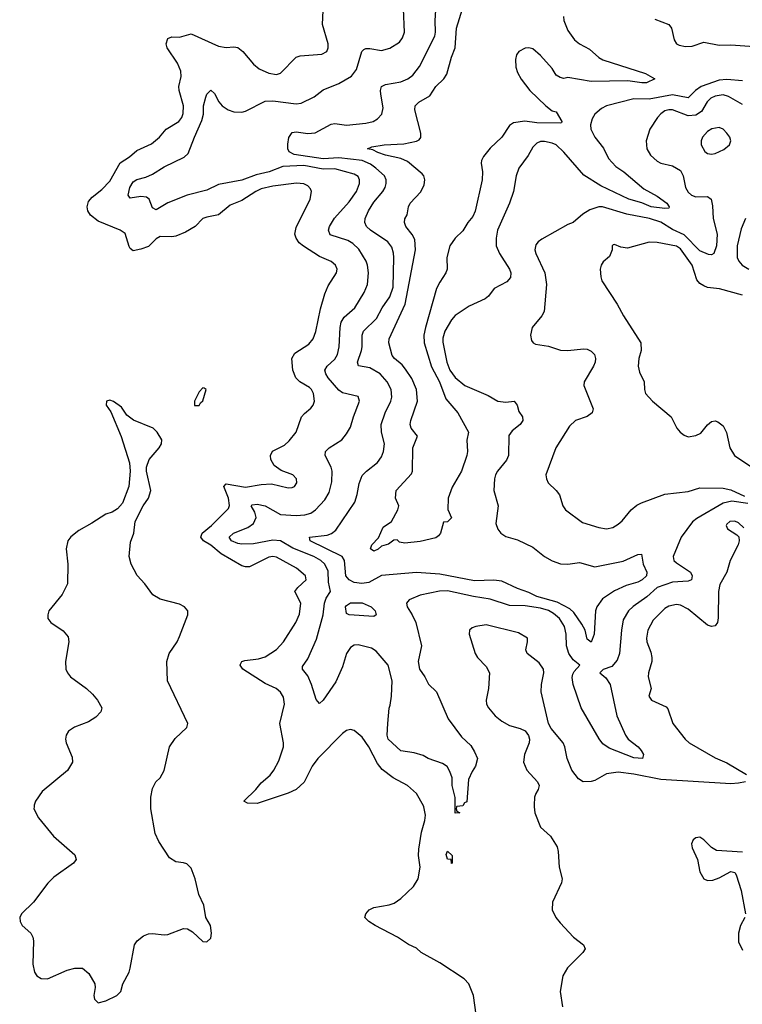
# Model space of a CAD drawing. Header units: inches. Extents: x 2143765 to 2212928, y 878963 to 1017374.
# Tile 203 of 256: x 2191526 to 2195249, y 968984 to 974054. Entities that reach past the tile are written whole.
import ezdxf

# ---------------------------------------------------------------- set-up
doc = ezdxf.new("R2010")
doc.units = ezdxf.units.IN
doc.header["$MEASUREMENT"] = 0
doc.layers.add('C1996', color=7, linetype='Continuous')
doc.layers.add('C1997', color=7, linetype='Continuous')

msp = doc.modelspace()

# ---------------------------------------------------------------- linework, layer by layer
at = {"layer": 'C1996', "color": 5}
for points, elevation in [([(2191599.9, 970000), (2191599.3, 969990), (2191623.8, 969943.8), (2191700.5, 969850), (2191810, 969753.4), (2191816.3, 969730), (2191804, 969710), (2191702.2, 969637.8), (2191671.5, 969608.5), (2191596.4, 969510), (2191535.5, 969450), (2191526, 969430), (2191528, 969410), (2191539.1, 969390), (2191583, 969350), (2191594.4, 969330), (2191597.6, 969310), (2191594.4, 969190), (2191601.6, 969150), (2191614, 969130), (2191636.1, 969116.1), (2191670, 969114.4), (2191770, 969159.5), (2191810, 969170.4), (2191850, 969170.4), (2191881.7, 969141.7), (2191913, 969090), (2191914.9, 969070), (2191908, 969030), (2191911, 969010), (2191930, 968991), (2191970, 969001.6), (2192026, 969030), (2192046.6, 969050), (2192057.6, 969090), (2192089.6, 969150), (2192095.8, 969170), (2192118.3, 969290), (2192131.3, 969310), (2192163.6, 969336.4), (2192190, 969346.7), (2192210, 969347.9), (2192270, 969341.1), (2192290, 969343.1), (2192370, 969374.4), (2192390, 969373), (2192417, 969357), (2192470, 969306.8), (2192490, 969304.7), (2192510, 969324.7), (2192513.6, 969350), (2192509.5, 969390), (2192485.6, 969430), (2192474.6, 969494.6), (2192449.7, 969550), (2192429.7, 969630), (2192410, 969685.2), (2192386.7, 969706.7), (2192370, 969713), (2192330, 969717.6), (2192297.7, 969737.7), (2192242.8, 969822.8), (2192223.3, 969863.3), (2192200.9, 969990), (2192201.1, 970000)], 420), ([(2193877.2, 968930), (2193863.9, 969030), (2193840.5, 969090), (2193815.6, 969115.6), (2193690, 969198), (2193594, 969250), (2193570, 969272.7), (2193530, 969292.3), (2193472.3, 969330), (2193357, 969390), (2193325.2, 969410), (2193304, 969430), (2193309.2, 969450), (2193326.6, 969470), (2193350, 969483.1), (2193430, 969495.6), (2193454.6, 969505.4), (2193490, 969528.4), (2193555.1, 969590), (2193578.4, 969630), (2193589.8, 969690), (2193581.3, 969750), (2193582, 969782), (2193596.3, 969870), (2193614.1, 969930), (2193617.6, 969957.6), (2193607.4, 970000)], 380), ([(2193777.3, 970000), (2193774, 969990), (2193778, 969978), (2193794, 969970), (2193770, 969968), (2193769.7, 970000)], 360), ([(2194177.3, 970000), (2194180.4, 969970), (2194210, 969896.3), (2194261.6, 969850), (2194295.1, 969795.1), (2194301.1, 969770), (2194305.2, 969690), (2194321.3, 969630), (2194317.6, 969610), (2194271, 969510), (2194268.8, 969470), (2194288.7, 969430), (2194310, 969404.2), (2194379.1, 969330), (2194430.4, 969290), (2194439.6, 969270), (2194426.9, 969250), (2194348, 969172), (2194325.1, 969130), (2194311, 969050), (2194322.3, 968970)], 380), ([(2195250, 969766.9), (2195116.6, 969776.6), (2195090, 969791.6), (2195051.6, 969831.6), (2195030, 969844.7), (2195010, 969841.3), (2194996.4, 969830), (2194987.6, 969810), (2194990.4, 969790), (2195017.6, 969730), (2195030, 969666), (2195050.8, 969630), (2195070, 969621.3), (2195097.1, 969622.9), (2195130, 969634.9), (2195190, 969667.3), (2195210, 969662.8), (2195218, 969650), (2195242.4, 969570), (2195266, 969450)], 420), ([(2195261.7, 969430), (2195239.6, 969390), (2195228.9, 969350), (2195230, 969304.7), (2195250, 969263)], 420)]:
    msp.add_lwpolyline(points, dxfattribs=dict(at, elevation=elevation))
at = {"layer": 'C1996', "color": 5, "elevation": 360}
msp.add_lwpolyline([(2193750, 969709), (2193748.9, 969728.9), (2193729.4, 969730.6), (2193724, 969756), (2193730, 969772), (2193754, 969750), (2193754, 969710)], close=True, dxfattribs=at)
at = {"layer": 'C1997', "color": 5}
for points, elevation in [([(2193607.4, 970000), (2193605.9, 970005.9), (2193570, 970069.7), (2193524.7, 970110), (2193450.5, 970150.5), (2193393.1, 970193.1), (2193370, 970224.2), (2193324.9, 970310), (2193290, 970359.2), (2193250, 970394), (2193230, 970398.9), (2193210, 970394.3), (2193190, 970378.9), (2193061.5, 970250), (2193032.6, 970210), (2192991.8, 970128.2), (2192950.3, 970090), (2192909, 970071), (2192750, 970017.8), (2192698.9, 970018.9), (2192680.9, 970030), (2192742.2, 970090), (2192770, 970124.9), (2192815.7, 970164.3), (2192836.2, 970190), (2192861.8, 970238.2), (2192885, 970310), (2192886, 970330), (2192866.2, 970430), (2192889.8, 970530), (2192884.7, 970564.7), (2192870, 970590.8), (2192846.6, 970610), (2192790, 970636.7), (2192675.4, 970710), (2192662.2, 970730), (2192663.8, 970736.2), (2192670.6, 970749.4), (2192685.7, 970754.3), (2192757.2, 970762.8), (2192790, 970772.6), (2192848.7, 970811.3), (2192885.3, 970850), (2192948.9, 970950), (2192967.5, 970992.5), (2192975, 971050), (2192944.4, 971110), (2192958.4, 971130), (2193001.8, 971170), (2192998.2, 971190), (2192952, 971230), (2192850, 971286.2), (2192830, 971289.9), (2192810, 971285.9), (2192710, 971236.9), (2192690, 971236.4), (2192670, 971242.6), (2192564, 971304), (2192510, 971347.8), (2192472.2, 971370), (2192459.4, 971390), (2192465.7, 971410), (2192513.7, 971450), (2192602.3, 971537.7), (2192607.1, 971552.9), (2192602.6, 971590), (2192578.2, 971650), (2192590, 971664.9), (2192690, 971647.7), (2192770, 971660.9), (2192823.4, 971663.4), (2192910, 971643.6), (2192930, 971644.4), (2192942, 971650), (2192954.5, 971670), (2192952, 971690), (2192932.8, 971710), (2192872.5, 971732.5), (2192837.9, 971757.9), (2192819.4, 971790), (2192818.4, 971810), (2192828.4, 971831.6), (2192890, 971863.5), (2192913.9, 971886.1), (2192949.9, 971930.1), (2192978.5, 972010), (2192992.9, 972027.1), (2193026.8, 972053.2), (2193038.8, 972070), (2193045, 972090), (2193040.3, 972130), (2193029.8, 972150), (2193019.4, 972159.4), (2192969.9, 972189.9), (2192948.6, 972210), (2192934, 972250), (2192927.9, 972310), (2192943.1, 972336.9), (2193016.3, 972383.7), (2193037.3, 972410), (2193051.5, 972448.5), (2193075.2, 972564.8), (2193097.6, 972642.4), (2193115.7, 972684.3), (2193158.3, 972750), (2193161.1, 972770), (2193152.8, 972790), (2193130, 972809.7), (2193070, 972835.5), (2192988.2, 972888.2), (2192965.7, 972905.7), (2192949.8, 972930), (2192944.4, 972950), (2192950, 972984), (2193022.7, 973130), (2193029.7, 973169.7), (2193023.6, 973183.6), (2193010, 973199.1), (2192990, 973209.8), (2192951.8, 973211.8), (2192830, 973196.9), (2192770, 973182.8), (2192742.4, 973170), (2192670, 973123.2), (2192610, 973099.8), (2192550.8, 973049.2), (2192490, 973038), (2192470.4, 973030), (2192430.9, 972989.1), (2192379.7, 972960.3), (2192330, 972939.4), (2192310, 972935.7), (2192250, 972938.4), (2192230, 972926.2), (2192190, 972887), (2192150, 972872.5), (2192110, 972864.4), (2192095.5, 972875.5), (2192090, 972886), (2192070, 972954), (2192043.7, 972970), (2191930, 973016.4), (2191890, 973047.9), (2191877.3, 973070), (2191874.1, 973090), (2191881.2, 973118.8), (2191899.9, 973140.1), (2191950, 973179.3), (2191990, 973223.2), (2192043.6, 973316.4), (2192091.7, 973348.3), (2192130, 973381.1), (2192205.7, 973414.3), (2192246.6, 973450), (2192281.3, 973490), (2192346.6, 973530), (2192361.8, 973550), (2192369, 973571), (2192369.8, 973610), (2192347.9, 973690), (2192346.6, 973710), (2192358.2, 973761.8), (2192356, 973790), (2192339.2, 973830), (2192286.1, 973910), (2192280.6, 973930), (2192290, 973957.7), (2192310, 973966), (2192350, 973965), (2192410, 973982.3), (2192550, 973917.2), (2192590, 973911.6), (2192630, 973915.3), (2192650, 973910.4), (2192674.9, 973890), (2192730, 973826), (2192760.7, 973800.7), (2192810, 973779.5), (2192850, 973772.2), (2192870, 973778.4), (2192950, 973861.7), (2192971.6, 973868.4), (2193083, 973877), (2193107.8, 973890), (2193115.5, 973910), (2193115.7, 973930), (2193086.8, 974030), (2193090, 974101)], 380), ([(2193769.7, 970000), (2193769.2, 970049.2), (2193754, 970110), (2193754, 970150), (2193742.9, 970182.9), (2193727.7, 970207.7), (2193704.2, 970224.2), (2193630, 970249.8), (2193605.2, 970265.2), (2193558.7, 970278.7), (2193490, 970289.8), (2193425.1, 970350), (2193419.1, 970370), (2193422.4, 970430), (2193429.7, 970509.7), (2193435.6, 970524.4), (2193441.1, 970570), (2193445.4, 970650), (2193424.2, 970730), (2193362.2, 970802.2), (2193338.7, 970818.7), (2193270, 970834.6), (2193250, 970833.2), (2193230, 970820.9), (2193209.4, 970790), (2193190, 970721.6), (2193154.8, 970645.2), (2193090, 970549.5), (2193070, 970533.2), (2193053.6, 970553.6), (2193029.8, 970630), (2193010, 970676.2), (2192983.7, 970710), (2192983.9, 970723.9), (2193010, 970762.6), (2193055.9, 970864.1), (2193088.8, 970990), (2193096.7, 971050), (2193105.5, 971074.5), (2193127.8, 971110), (2193117.8, 971157.8), (2193114.5, 971214.5), (2193099, 971250), (2193076.8, 971270), (2193042.3, 971290), (2192933.5, 971333.5), (2192870, 971370.3), (2192830, 971373.2), (2192730, 971354.7), (2192670, 971353.5), (2192650, 971356.2), (2192617.8, 971370), (2192606, 971390), (2192628.3, 971410), (2192701.4, 971438.6), (2192730, 971459.7), (2192743.6, 971490), (2192737.7, 971517.7), (2192718.2, 971550), (2192723.5, 971556.5), (2192750, 971558.7), (2192790, 971550.1), (2192870, 971506.3), (2192950, 971501.5), (2192995.3, 971504.7), (2193026.2, 971513.8), (2193050.5, 971529.5), (2193098.4, 971581.6), (2193120.2, 971619.8), (2193133.7, 971673.7), (2193136.1, 971730), (2193130.9, 971750), (2193100.4, 971810), (2193102, 971830), (2193120.5, 971850), (2193186.6, 971890), (2193210, 971921.3), (2193230, 971956.3), (2193245.8, 972010), (2193277.4, 972090), (2193270, 972113.6), (2193190, 972132.3), (2193170, 972145.7), (2193116.2, 972210), (2193102.5, 972230), (2193097.7, 972250), (2193110.7, 972270), (2193150, 972306.5), (2193163.4, 972330), (2193172, 972370), (2193176.6, 972470), (2193182.6, 972497.4), (2193197.4, 972522.6), (2193253.3, 972570), (2193300.3, 972650), (2193317.7, 972690), (2193323.7, 972750), (2193318.6, 972790), (2193311.4, 972810), (2193272.6, 972872.6), (2193241.9, 972901.9), (2193217.5, 972917.5), (2193126.4, 972946.4), (2193117, 972970), (2193123, 972990), (2193148.2, 973031.8), (2193224.3, 973115.7), (2193261.2, 973170), (2193277.6, 973210), (2193277.4, 973230), (2193270, 973246.6), (2193250, 973259.6), (2193150, 973285.8), (2193090, 973285.2), (2192990, 973302.6), (2192882.2, 973297.8), (2192811.4, 973270), (2192744.6, 973255.4), (2192670, 973227.1), (2192550, 973206.2), (2192490, 973175.6), (2192388.9, 973151.1), (2192290, 973110.6), (2192230, 973075.9), (2192210, 973084.8), (2192193, 973130), (2192179.7, 973139.7), (2192150, 973143.2), (2192095.1, 973135.1), (2192084.1, 973150), (2192094.3, 973190), (2192110, 973219.4), (2192129.2, 973230.8), (2192176, 973244), (2192210, 973259.4), (2192270, 973297.1), (2192374, 973346), (2192394.6, 973365.4), (2192426.2, 973450), (2192465.1, 973534.9), (2192472.7, 973567.3), (2192473.5, 973610), (2192484.5, 973655.5), (2192490, 973670.4), (2192510, 973692.2), (2192530, 973674.9), (2192551.3, 973631.3), (2192569, 973610), (2192599.5, 973590), (2192630, 973580.4), (2192670, 973578.7), (2192690, 973584.1), (2192790, 973634.2), (2192830, 973635.7), (2192950, 973621.7), (2192975.4, 973624.6), (2193043.3, 973656.7), (2193090, 973692.6), (2193170, 973725.5), (2193235.7, 973764.3), (2193262, 973798), (2193288.8, 973890), (2193299.6, 973900.4), (2193310, 973906.5), (2193330, 973906), (2193390, 973895), (2193433, 973907), (2193482.2, 973937.8), (2193498.7, 973961.3), (2193508.5, 973990), (2193503.5, 974110)], 360), ([(2195250, 973738.8), (2195170, 973747), (2195130, 973743), (2195037.8, 973710), (2195008.1, 973690), (2194970, 973651.4), (2194890, 973668.2), (2194770, 973645.1), (2194690, 973646.2), (2194549.1, 973610.9), (2194523.2, 973596.8), (2194490, 973567), (2194476.3, 973543.7), (2194467.5, 973512.5), (2194469, 973490), (2194488.9, 973450), (2194533.5, 973393.5), (2194559.3, 973339.3), (2194597.8, 973297.8), (2194638.5, 973270), (2194742.5, 973182.5), (2194810, 973145.4), (2194860.2, 973110), (2194872.9, 973090), (2194870, 973084.2), (2194850, 973082.2), (2194779.7, 973090), (2194731.4, 973111.4), (2194664.2, 973130), (2194519.3, 973199.3), (2194433.3, 973253.3), (2194330, 973372.4), (2194290, 973409.8), (2194270, 973419.3), (2194230, 973427.6), (2194210, 973427.3), (2194190, 973418.3), (2194170, 973398.4), (2194145, 973355), (2194097, 973290), (2194083.7, 973250), (2194070.5, 973170), (2194048.9, 973110), (2193987.3, 972970), (2193980.2, 972930), (2193980.7, 972890), (2193998, 972850), (2194049.3, 972770), (2194056, 972750), (2194053.9, 972726.1), (2194035.3, 972704.7), (2193970.3, 972670), (2193942, 972630), (2193923.9, 972616.1), (2193841.1, 972578.9), (2193770, 972530.9), (2193750, 972508.4), (2193716.1, 972450), (2193706.4, 972413.6), (2193706.5, 972393.5), (2193726.9, 972290), (2193742.2, 972250), (2193770, 972212.1), (2193819, 972170), (2193939, 972119), (2193990, 972090.3), (2194030, 972085.2), (2194074, 972090), (2194088.4, 972070), (2194097, 972037), (2194115.8, 972010), (2194118.7, 971990), (2194105.3, 971970), (2194062.9, 971937.1), (2194046.3, 971913.7), (2194044.5, 971810), (2194034.1, 971785.9), (2193988.1, 971730), (2193976.9, 971710), (2193972.1, 971690), (2193969.2, 971629.2), (2193991.2, 971550), (2193979.7, 971459.7), (2193989, 971430), (2194004.9, 971410), (2194030, 971392.6), (2194090, 971376.2), (2194170, 971338.8), (2194230, 971289.3), (2194270, 971267.6), (2194312.9, 971252.9), (2194350, 971250.9), (2194410, 971258.5), (2194490, 971237.2), (2194634.7, 971265.3), (2194710, 971300.4), (2194730, 971302), (2194738.5, 971250), (2194757.2, 971210), (2194756.1, 971190), (2194733.8, 971170), (2194710, 971157.3), (2194650, 971140.2), (2194590, 971113.4), (2194528.8, 971071.2), (2194499.4, 971030), (2194492.9, 971010), (2194486, 970890), (2194470, 970849.6), (2194450, 970863.6), (2194439.1, 970910), (2194421.9, 970941.9), (2194381.3, 971001.3), (2194360.7, 971020.7), (2194294.7, 971054.7), (2194190, 971083.3), (2194150, 971105.2), (2194090, 971124.3), (2194010, 971163.1), (2193968.4, 971168.4), (2193870, 971164.2), (2193690, 971198.6), (2193570, 971207.1), (2193390, 971192.1), (2193324.1, 971155.9), (2193289.2, 971150.8), (2193250, 971155.4), (2193222.7, 971170), (2193206.5, 971190), (2193199.3, 971270), (2193186.8, 971290), (2193022, 971370), (2193019.3, 971390), (2193110, 971400.6), (2193132, 971408), (2193154.6, 971425.4), (2193251.9, 971570), (2193265.2, 971610), (2193274.2, 971665.8), (2193290, 971706.7), (2193313, 971730), (2193370, 971773.4), (2193390, 971802.4), (2193400.3, 971830), (2193405, 971870), (2193389.8, 971930), (2193388.4, 971970), (2193408.5, 972030), (2193438.8, 972090), (2193443.9, 972110), (2193439.2, 972150), (2193419.6, 972190), (2193384.1, 972230), (2193330, 972261.8), (2193271.8, 972271.8), (2193266, 972290), (2193286.9, 972350), (2193290.7, 972370), (2193289.8, 972430), (2193297.4, 972450), (2193363.9, 972516.1), (2193393.1, 972570), (2193432.8, 972627.2), (2193450, 972677.3), (2193454, 972830), (2193452.4, 972852.4), (2193442.8, 972882.8), (2193422.8, 972910), (2193333.3, 972970), (2193312.1, 972990), (2193303.5, 973010), (2193305.8, 973030), (2193322.3, 973070), (2193350, 973115), (2193396.5, 973170), (2193408.2, 973190), (2193414, 973210), (2193413.6, 973230), (2193405.8, 973250), (2193361.7, 973290), (2193332.6, 973310), (2193290, 973328.7), (2193170, 973343.5), (2193090, 973338.4), (2192939.8, 973359.8), (2192913.7, 973373.7), (2192906.8, 973390), (2192906.7, 973413.3), (2192912.5, 973447.5), (2192930, 973473.5), (2192950, 973476.6), (2193010, 973467.9), (2193048.7, 973471.3), (2193130, 973516.3), (2193150, 973519.4), (2193210, 973511.5), (2193310, 973520.6), (2193346.6, 973530), (2193370, 973544.2), (2193391.5, 973568.5), (2193399.3, 973600.7), (2193386, 973670), (2193384.8, 973690), (2193389.9, 973710.1), (2193410, 973720.6), (2193490, 973734.5), (2193525.1, 973750), (2193551.2, 973768.8), (2193586.2, 973813.8), (2193664.5, 973970), (2193669.1, 973990), (2193666.1, 974050), (2193671.9, 974130)], 340), ([(2194327.7, 974070), (2194330.3, 974050), (2194350, 973999.1), (2194384.4, 973950), (2194410, 973930.3), (2194462.6, 973902.6), (2194510, 973859.7), (2194530, 973848.3), (2194750, 973777.7), (2194798, 973750), (2194756, 973730), (2194731, 973729), (2194659.9, 973739.9), (2194470, 973736), (2194350, 973756), (2194330, 973751.3), (2194310, 973755.8), (2194290, 973769.1), (2194270, 973803.4), (2194210, 973870.5), (2194170, 973903.9), (2194150, 973909.9), (2194130, 973907.4), (2194097.4, 973890), (2194085.8, 973874.2), (2194080.1, 973850), (2194082.1, 973810), (2194090, 973782.4), (2194110, 973748.8), (2194153.8, 973690), (2194236.9, 973610), (2194270, 973585.5), (2194290, 973580.2), (2194318.9, 973530), (2194316.7, 973523.3), (2194310, 973521.1), (2194190, 973523.8), (2194128.9, 973531.1), (2194070, 973522.6), (2194050.1, 973509.9), (2194010.7, 973449.3), (2193950, 973392.5), (2193915, 973350), (2193905.4, 973330), (2193904.4, 973315.6), (2193911.1, 973271.1), (2193908.3, 973230), (2193872.5, 973067.5), (2193859.9, 973040.1), (2193835.5, 973010), (2193810, 972967.6), (2193770, 972929.7), (2193742.7, 972890), (2193727.5, 972830), (2193729.2, 972770), (2193722.4, 972750), (2193690, 972703.5), (2193673.4, 972670), (2193617.4, 972470), (2193608.9, 972430), (2193610.6, 972390), (2193647.1, 972267.1), (2193688.4, 972190), (2193721.4, 972101.4), (2193783.6, 972030), (2193837.6, 971930), (2193830.2, 971889.8), (2193833.4, 971830), (2193830.2, 971810), (2193801.8, 971730), (2193753.5, 971646.5), (2193733.7, 971590), (2193732.7, 971532.7), (2193750.5, 971489.5), (2193730, 971468), (2193710, 971466), (2193694.8, 971410), (2193684.5, 971395.5), (2193670, 971386), (2193590, 971366.6), (2193510, 971359.3), (2193483.2, 971363.2), (2193470, 971375.3), (2193453.6, 971373.6), (2193426.4, 971353.6), (2193390, 971342.4), (2193372.1, 971327.9), (2193350, 971318), (2193334, 971330), (2193340.5, 971350), (2193374.2, 971385.8), (2193399.1, 971440.9), (2193441.6, 971470), (2193474, 971530), (2193479, 971550), (2193462.9, 971590), (2193466, 971630), (2193545, 971715), (2193549.8, 971730.2), (2193551.8, 971850), (2193575.1, 971910), (2193543.8, 971950), (2193538.5, 971970), (2193541, 971990), (2193575.2, 972090), (2193569.9, 972150), (2193546.5, 972206.5), (2193514.5, 972254.5), (2193497.2, 972277.2), (2193457.4, 972310), (2193445.4, 972325.4), (2193428.2, 972390), (2193430, 972410.3), (2193511.3, 972588.7), (2193565.3, 972870), (2193562.3, 972922.3), (2193548.9, 972948.9), (2193516.1, 972990), (2193508.8, 973010), (2193511, 973029), (2193522.4, 973050), (2193529.7, 973090), (2193538.3, 973110), (2193592.3, 973167.7), (2193610, 973203.8), (2193613.1, 973230), (2193607.7, 973250), (2193600, 973260), (2193524.9, 973324.9), (2193490, 973340.1), (2193410, 973357.4), (2193371.5, 973370), (2193344.9, 973384.9), (2193317.2, 973390), (2193340.7, 973399.3), (2193404, 973410), (2193504.6, 973415.4), (2193570.6, 973429.4), (2193583.6, 973436.4), (2193592.3, 973447.7), (2193592.3, 973470), (2193562.5, 973590), (2193563.1, 973610), (2193583, 973630), (2193638.5, 973661.5), (2193670.6, 973710), (2193711.9, 973750), (2193726.8, 973773.2), (2193750, 973862), (2193769, 973910), (2193776.9, 974010), (2193807.5, 974110)], 320), ([(2194797.8, 974057.8), (2194870.6, 974030), (2194884.4, 974010), (2194898, 973950), (2194910.4, 973930.4), (2194923.8, 973923.8), (2194956.7, 973916.7), (2194990, 973917.6), (2195050, 973937.8), (2195130, 973923.9), (2195190, 973925.4), (2195310, 973916)], 340), ([(2195250, 973618), (2195178.7, 973658.7), (2195150, 973667.7), (2195110, 973661), (2195087.5, 973650), (2195068.7, 973631.3), (2195038.5, 973581.5), (2195010, 973562.5), (2194970, 973559), (2194890, 973589.9), (2194870, 973590.8), (2194850, 973584.5), (2194829.7, 973570.3), (2194811.9, 973550), (2194772.1, 973490), (2194754.3, 973430), (2194757.6, 973390), (2194776, 973356), (2194810, 973325), (2194830, 973315), (2194890, 973302.2), (2194930, 973278.3), (2194945, 973250), (2194957.2, 973190), (2194970, 973166.3), (2194987.4, 973150), (2195010, 973142.6), (2195070, 973144.2), (2195088.4, 973130), (2195095.6, 973095.6), (2195098.8, 973030), (2195119.2, 972950), (2195116, 972890), (2195102.6, 972850), (2195090, 972843.2), (2195075, 972845), (2195030, 972863.6), (2194950, 972945.9), (2194890, 972973.9), (2194830, 973012.1), (2194771.2, 973030), (2194653.6, 973053.6), (2194528.6, 973091.4), (2194509.3, 973090.7), (2194464.3, 973075.7), (2194427.6, 973052.4), (2194377.1, 973010), (2194350, 972999.1), (2194216.7, 972923.3), (2194197, 972910), (2194185, 972895), (2194180.2, 972870), (2194184.5, 972850), (2194231.3, 972750), (2194239.7, 972690), (2194228.9, 972551.1), (2194216.4, 972530), (2194166, 972470), (2194158, 972430), (2194162.4, 972402.4), (2194171, 972390), (2194183.9, 972383.9), (2194250, 972373.1), (2194313.2, 972353.2), (2194350, 972350.2), (2194430, 972358.9), (2194450, 972357), (2194470, 972348), (2194488, 972330), (2194493.4, 972310), (2194491.8, 972290), (2194482.6, 972270), (2194434.6, 972190), (2194433.4, 972170), (2194481.3, 972050), (2194474.9, 972030), (2194450, 972011.2), (2194390, 971989.7), (2194358.2, 971961.8), (2194288.5, 971850), (2194237, 971710), (2194239.5, 971690), (2194248.4, 971670), (2194290.3, 971630.3), (2194307.1, 971607.1), (2194324.4, 971550), (2194338, 971530), (2194425.1, 971465.1), (2194510, 971438.6), (2194550, 971432.4), (2194581.2, 971438.8), (2194610, 971456), (2194630, 971473.4), (2194676.4, 971530), (2194706.1, 971553.9), (2194730, 971566.2), (2194850, 971610.3), (2194970, 971624.1), (2195030, 971643.8), (2195150, 971641.3), (2195190, 971632.8), (2195260.1, 971600.1)], 360), ([(2195264.8, 973030), (2195242.8, 972977.2), (2195222.5, 972890), (2195222.8, 972830), (2195230.9, 972810), (2195247.8, 972790), (2195282.7, 972770)], 380), ([(2195250, 972635.9), (2195131.5, 972668.5), (2195070, 972675.4), (2195050, 972683.2), (2195030, 972696.2), (2195014.1, 972714.1), (2194990.5, 972790), (2194930, 972874.9), (2194910, 972887.2), (2194810, 972907.4), (2194770, 972908.1), (2194657.2, 972877.2), (2194622.4, 972882.4), (2194590, 972897.2), (2194584.5, 972895.5), (2194578, 972890), (2194578.8, 972870), (2194565.1, 972834.9), (2194532.4, 972807.6), (2194522, 972790), (2194516.3, 972770), (2194519.3, 972730), (2194526, 972710), (2194604.9, 972590), (2194637, 972530), (2194726.5, 972390), (2194728, 972350), (2194716.1, 972310), (2194713.1, 972270), (2194719.9, 972239.9), (2194743.1, 972190), (2194744.4, 972150), (2194750.5, 972130), (2194785.5, 972090), (2194883.1, 972010), (2194912.4, 971950), (2194928.2, 971930), (2194950, 971914.4), (2194970, 971907), (2195010, 971912.2), (2195035.3, 971924.7), (2195070, 971967.7), (2195090, 971984.9), (2195110, 971988), (2195123.8, 971983.8), (2195150, 971962), (2195168.4, 971928.4), (2195184.4, 971850), (2195208.6, 971810), (2195329.3, 971729.3)], 380), ([(2192201.1, 970000), (2192202.3, 970050), (2192210, 970096), (2192227.6, 970130), (2192250, 970150.5), (2192270, 970187.3), (2192297.4, 970310), (2192326.9, 970353.1), (2192387.6, 970410), (2192391.5, 970430), (2192287.8, 970650), (2192284.1, 970750), (2192296.2, 970790), (2192337.7, 970850), (2192350, 970877.3), (2192392.3, 970990), (2192392, 971010), (2192375.1, 971030), (2192350, 971044.7), (2192249.7, 971069.7), (2192212.7, 971092.7), (2192171.5, 971150), (2192131.3, 971191.3), (2192099.7, 971250), (2192089.7, 971290), (2192097, 971363), (2192113.6, 971410), (2192121.6, 971470), (2192162, 971550), (2192189.5, 971590), (2192201.6, 971630), (2192179.3, 971730), (2192179.3, 971750), (2192192.7, 971790), (2192245.2, 971850), (2192257.2, 971870), (2192259, 971890), (2192234, 971930), (2192213.2, 971950), (2192112.6, 971992.6), (2192078.4, 972018.4), (2192050, 972059), (2192010, 972088), (2191990, 972095.3), (2191974, 972090), (2191972, 972070), (2191994.8, 972034.8), (2192048.5, 971908.5), (2192092.5, 971772.5), (2192095.5, 971730), (2192087.7, 971650), (2192055.9, 971564.1), (2192030, 971535.3), (2192002, 971518), (2191970, 971508.7), (2191898.5, 971461.5), (2191830, 971423.7), (2191788.8, 971391.2), (2191773.4, 971370), (2191766, 971330), (2191774, 971250), (2191771.8, 971150), (2191745.2, 971094.8), (2191676, 971010), (2191670.8, 970990), (2191671, 970970), (2191686, 970950), (2191750, 970906.8), (2191775.5, 970875.5), (2191779.1, 970850), (2191761.6, 970750), (2191763.8, 970710), (2191772.7, 970690), (2191787.7, 970670), (2191870, 970610.3), (2191901.2, 970581.2), (2191927.2, 970550), (2191948.7, 970510), (2191944.9, 970490), (2191918.2, 970461.8), (2191880.7, 970439.3), (2191808.2, 970411.8), (2191778, 970390), (2191765.5, 970370), (2191762, 970350), (2191764.9, 970330), (2191796.8, 970256.8), (2191798.8, 970230), (2191772.7, 970187.3), (2191641.1, 970078.9), (2191606.7, 970030), (2191600.4, 970010), (2191599.9, 970000)], 420), ([(2195277.3, 971562.7), (2195195.1, 971575.1), (2195150, 971564.5), (2195013.9, 971486.1), (2194991.7, 971468.3), (2194934.6, 971390), (2194893.6, 971290), (2194896.5, 971270), (2194910, 971256.5), (2194982.4, 971210), (2194991, 971190), (2194986.7, 971170), (2194970, 971162.3), (2194890, 971157), (2194811.1, 971130), (2194757.8, 971082.2), (2194686.8, 971033.2), (2194662.6, 971010), (2194636, 970964), (2194626.6, 970910), (2194615.8, 970790), (2194604, 970756), (2194576.2, 970723.8), (2194532.7, 970707.3), (2194514.3, 970690), (2194545.9, 970665.9), (2194568.5, 970630), (2194602.8, 970470), (2194646.7, 970370), (2194661.1, 970350), (2194711.7, 970310), (2194728.8, 970290), (2194739.5, 970270), (2194734.8, 970250), (2194690, 970253.2), (2194562.9, 970302.9), (2194530, 970324.4), (2194510.8, 970350.8), (2194419.2, 970510), (2194378.4, 970630), (2194373.1, 970666.9), (2194375.7, 970684.3), (2194382.2, 970697.8), (2194412.6, 970730), (2194378, 970758), (2194354.7, 970790), (2194342.8, 970830), (2194340.7, 970890), (2194332.4, 970930), (2194307.4, 970970), (2194277, 970997), (2194250, 971012.4), (2194210, 971023.6), (2194130, 971035.5), (2194050, 971037.8), (2193950, 971070.9), (2193863.3, 971083.3), (2193730, 971113.2), (2193689.1, 971110.9), (2193590, 971091.1), (2193533, 971067), (2193519.5, 971050), (2193522.7, 971030), (2193548.4, 970990), (2193566.4, 970950), (2193595.6, 970830), (2193579.8, 970750), (2193585.5, 970710), (2193613.4, 970670), (2193632, 970632), (2193672.7, 970592.7), (2193734.1, 970454.1), (2193801.6, 970361.6), (2193850, 970316), (2193870, 970284.7), (2193884, 970250), (2193874.9, 970210), (2193856.7, 970183.3), (2193838, 970142), (2193830, 970026), (2193818, 970022), (2193810, 970006), (2193778, 970002), (2193777.3, 970000)], 360), ([(2195257.7, 971437.7), (2195230, 971462.9), (2195210, 971472.1), (2195184, 971470), (2195170, 971456), (2195165.5, 971450), (2195173.2, 971433.2), (2195221.6, 971401.6), (2195230.4, 971390.4), (2195232.4, 971370), (2195228.4, 971350), (2195186.5, 971270), (2195169.3, 971210), (2195133.6, 971146.4), (2195126.7, 971110), (2195125.4, 970974.6), (2195120.8, 970950), (2195110, 970933.3), (2195090, 970929.8), (2195070, 970935.9), (2194970, 971019.3), (2194930, 971039.8), (2194910, 971042.9), (2194870, 971034.6), (2194850, 971022.5), (2194790, 970961.2), (2194761.7, 970910), (2194755.3, 970870), (2194757.6, 970850), (2194777.9, 970797.9), (2194783.5, 970770), (2194782.8, 970750), (2194765.5, 970690), (2194764.3, 970670), (2194780.3, 970610), (2194767.7, 970570), (2194780.7, 970550), (2194856.5, 970516.5), (2194864.8, 970504.8), (2194891.6, 970430), (2194954, 970350), (2194975.2, 970330), (2195110, 970253.4), (2195170, 970227), (2195270, 970167.2)], 380), ([(2195266, 970130), (2195230, 970122.2), (2195190, 970119.7), (2194830, 970140.9), (2194690, 970168.7), (2194610, 970179.6), (2194550.1, 970169.9), (2194490, 970136.8), (2194470, 970130.8), (2194429.4, 970130), (2194405.6, 970145.6), (2194371.1, 970190), (2194346.2, 970250), (2194334.8, 970310), (2194326.6, 970330), (2194264.5, 970404.5), (2194251, 970430), (2194213.6, 970593.6), (2194214, 970630), (2194226.1, 970690), (2194224.5, 970710), (2194201.9, 970741.9), (2194140.4, 970790), (2194133, 970810), (2194142.7, 970850), (2194142, 970870), (2194096.2, 970896.2), (2193930, 970937.6), (2193876, 970930), (2193857.7, 970922.3), (2193843.8, 970910), (2193842.6, 970890), (2193873.1, 970790), (2193884.9, 970770), (2193930, 970723.8), (2193946, 970690), (2193941.2, 970610), (2193930.2, 970550), (2193931.3, 970530), (2193941.8, 970510), (2193976.2, 970470), (2194010, 970441.1), (2194050, 970418.8), (2194103.9, 970403.9), (2194130, 970392), (2194147.8, 970367.8), (2194153.1, 970350), (2194151.7, 970330), (2194127.4, 970270), (2194122.3, 970230), (2194138.3, 970190), (2194194, 970130), (2194201.6, 970110), (2194198, 970090), (2194184.9, 970070), (2194179.1, 970050), (2194176.3, 970010), (2194177.3, 970000)], 380)]:
    msp.add_lwpolyline(points, dxfattribs=dict(at, elevation=elevation))
for points, elevation in [([(2195130, 973499.8), (2195092.5, 973492.5), (2195070, 973477.8), (2195043.6, 973450), (2195036.5, 973430), (2195037.2, 973410), (2195056.3, 973376.3), (2195070, 973365.8), (2195090, 973361.8), (2195110, 973364.9), (2195153.5, 973386.5), (2195183.7, 973410), (2195189.6, 973430), (2195184.2, 973450), (2195169.7, 973470), (2195150, 973491.1)], 380), ([(2192470, 972158), (2192450, 972138), (2192426.8, 972090), (2192427.1, 972067.1), (2192450, 972066.8), (2192458, 972082), (2192470, 972092), (2192486, 972150), (2192476.4, 972156.4)], 420), ([(2193350, 970981.6), (2193224, 970990), (2193210, 970997), (2193205.4, 971030), (2193210, 971038.3), (2193230, 971052), (2193290, 971052.1), (2193336.5, 971030), (2193357.6, 971010), (2193362, 970990)], 340)]:
    msp.add_lwpolyline(points, close=True, dxfattribs=dict(at, elevation=elevation))

doc.saveas('drawing.dxf')
